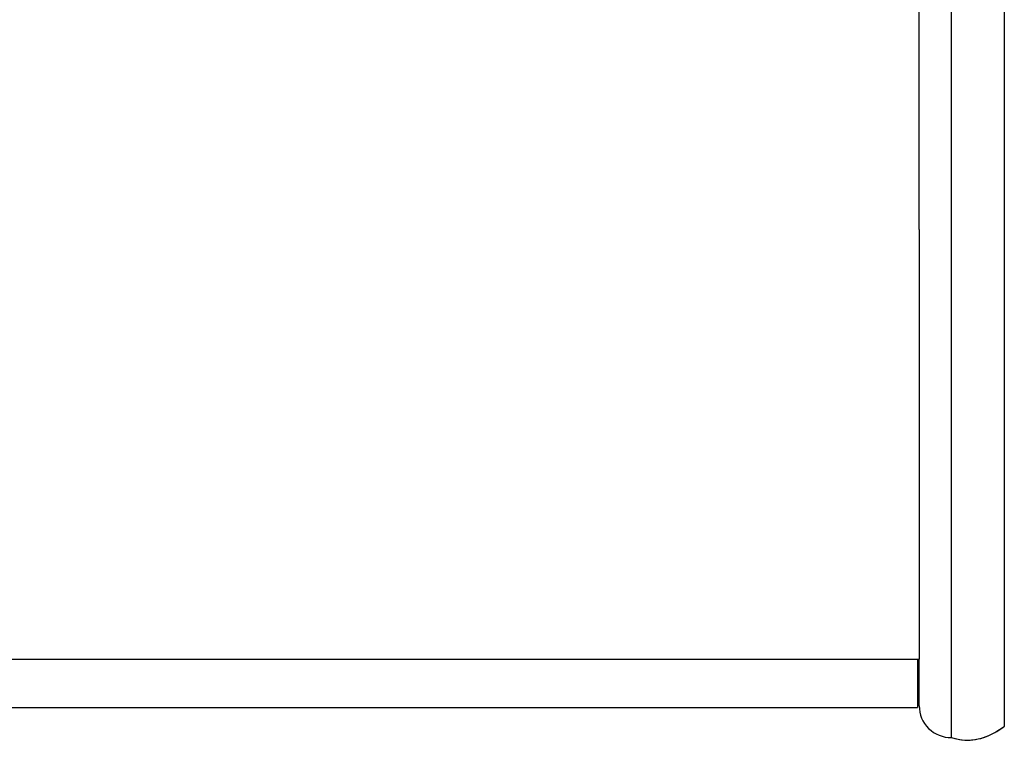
# Model space of a CAD drawing. Header units: inches. Extents: x 0 to 35.6, y 0 to 23.
# Tile 3 of 56: x 4 to 5.2, y 2.6 to 3.5. Entities that reach past the tile are written whole.
import ezdxf

# ---------------------------------------------------------------- set-up
doc = ezdxf.new("R2010")
doc.units = ezdxf.units.IN
doc.header["$LTSCALE"] = 1.957805
doc.header["$MEASUREMENT"] = 0
doc.layers.get('0').update_dxf_attribs({"linetype": 'CONTINUOUS'})

msp = doc.modelspace()

# ---------------------------------------------------------------- linework, layer by layer
at = {"color": 7, "linetype": 'Continuous'}
for p, q in [((5.1219, 2.5923), (5.1219, 11.1665)), ((5.1875, 2.6064), (5.1875, 11.1524)), ((5.0819, 3.2221), (5.0819, 10.5367)), ((5.0799, 2.6894), (5.0799, 2.6294)), ((5.0819, 2.6315), (5.0819, 2.6894))]:
    msp.add_line(p, q, dxfattribs=at)
at = {"color": 3, "linetype": 'Continuous'}
for p, q in [((5.0819, 3.2221), (5.0819, 2.6894)), ((1.1939, 2.6894), (5.0819, 2.6894)), ((1.1939, 2.6294), (5.0799, 2.6294))]:
    msp.add_line(p, q, dxfattribs=at)
at = {"color": 7, "linetype": 'Continuous'}
msp.add_lwpolyline([(5.1219, 2.5923), (5.1252, 2.5913), (5.1285, 2.5905), (5.1318, 2.5898), (5.1351, 2.5894), (5.1385, 2.5891), (5.1418, 2.589), (5.1451, 2.5891), (5.1485, 2.5894), (5.1518, 2.5898), (5.1551, 2.5904), (5.1584, 2.5912), (5.1617, 2.5922), (5.165, 2.5934), (5.1683, 2.5947), (5.1715, 2.5962), (5.1748, 2.5979), (5.178, 2.5998), (5.1812, 2.6018), (5.1843, 2.604), (5.1875, 2.6064)], dxfattribs=at)
msp.add_arc((5.1212, 2.6315), 0.0393, 180, 270.9526, dxfattribs=at)
msp.add_ellipse((5.1419, 2.854), major_axis=(0, 0.265), ratio=0.483307, start_param=9.26812, end_param=9.788778, dxfattribs=at)

doc.saveas('drawing.dxf')
